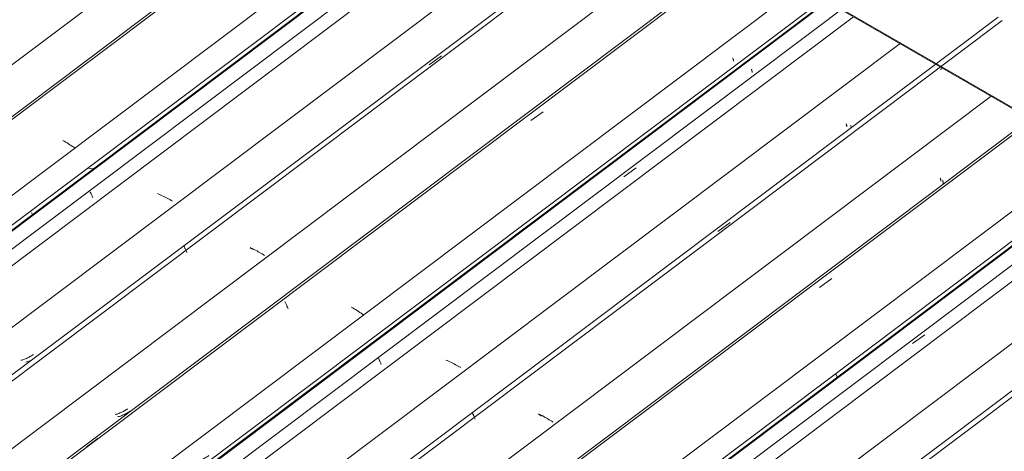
# Model space of a CAD drawing. Header units: metres. Extents: x -16.8 to 29.9, y -11.9 to 37.1.
# Tile 129 of 202: x 20.8 to 22.2, y -5.4 to -4.8. Entities that reach past the tile are written whole.
import ezdxf

# ---------------------------------------------------------------- set-up
doc = ezdxf.new("R2010")
doc.units = ezdxf.units.M
doc.layers.add('A-GLAZ-CWMG', color=7, linetype='Continuous', lineweight=5)
doc.layers.add('A-ROOF-OTLN', color=7, linetype='Continuous', lineweight=5)

# ---------------------------------------------------------------- blocks, each defined once
blk = doc.blocks.new('FP_682-ISO_04')
at = {"layer": 'A-GLAZ-CWMG'}
blk.add_line((5.0004, -4.4935), (3.0271, -5.9746), dxfattribs=at)
blk = doc.blocks.new('FP_683-ISO_04')
at = {"layer": 'A-GLAZ-CWMG', "color": 9, "true_color": 0xc0c0c0}
for p, q in [((4.9883, -4.6389), (4.9885, -4.6395)), ((4.9885, -4.6395), (4.9887, -4.64)), ((4.9887, -4.64), (4.9889, -4.6405)), ((4.9889, -4.6405), (4.989, -4.641)), ((4.989, -4.641), (4.9892, -4.6414)), ((4.9892, -4.6414), (4.9893, -4.6418)), ((4.9893, -4.6418), (4.9893, -4.6422)), ((4.9893, -4.6422), (4.9894, -4.6425)), ((4.9894, -4.6425), (4.9894, -4.6427)), ((4.9894, -4.6427), (4.9895, -4.643)), ((4.9895, -4.6432), (4.9894, -4.6433)), ((4.9894, -4.6433), (4.9894, -4.6434)), ((4.9895, -4.643), (4.9895, -4.6432)), ((4.2525, -5.192), (4.2511, -5.1924)), ((4.254, -5.1916), (4.2525, -5.192)), ((4.2554, -5.1911), (4.254, -5.1916)), ((4.2568, -5.1907), (4.2554, -5.1911)), ((4.2581, -5.1901), (4.2568, -5.1907)), ((4.2595, -5.1896), (4.2581, -5.1901)), ((4.2608, -5.189), (4.2595, -5.1896)), ((4.2621, -5.1883), (4.2608, -5.189)), ((4.2634, -5.1877), (4.2621, -5.1883)), ((4.2647, -5.187), (4.2634, -5.1877)), ((4.2659, -5.1862), (4.2647, -5.187)), ((4.2672, -5.1854), (4.2659, -5.1862)), ((4.2683, -5.1846), (4.2672, -5.1854))]:
    blk.add_line(p, q, dxfattribs=at)
blk = doc.blocks.new('FP_684-ISO_04')
at = {"layer": 'A-GLAZ-CWMG'}
blk.add_line((3.1355, -6.0501), (5.1185, -4.5617), dxfattribs=at)
blk = doc.blocks.new('Rectangular Mullion - Telha Fibrocimento - Ondulada-1868137-ISO_04')
at = {"layer": 'A-GLAZ-CWMG', "true_color": 0xc0c0c0}
h = blk.add_hatch(dxfattribs=at)
h.set_pattern_fill('FP_72', color=9, style=0, pattern_type=2)
h.set_pattern_definition([(352.943, (3.936, -7.038), (0.5141535, 0.073651), [0.02137, -0.36719, 0.02137, -2.44]), (352.943, (3.936, -7.038), (0.5141535, 0.073651), [-0.40993, -0.36719, 0.02137, -0.75575, -1.295]), (352.943, (3.936, -7.038), (0.5141535, 0.073651), [-1.554, 0.02137, -0.36719, 0.02137, -0.88527]), (352.943, (3.936, -7.038), (0.5141535, 0.073651), [-1.964, -0.23767, 0.02137, -0.62623]), (116.867, (4.128, -6.993), (-0.368394, 0.452577), [0.02347, -0.40317, 0.02347, -2.679]), (116.867, (4.128, -6.993), (-0.368394, 0.452577), [-0.4501, -0.40317, 0.02347, -0.82981, -1.422]), (116.867, (4.128, -6.993), (-0.368394, 0.452577), [-1.707, 0.02347, -0.40317, 0.02347, -0.97202]), (116.867, (4.128, -6.993), (-0.368394, 0.452577), [-2.157, -0.26096, 0.02347, -0.6876]), (239.918, (4.193, -6.726), (-0.1457585, -0.5262284), [0.02116, -0.36351, 0.02116, -2.415]), (239.918, (4.193, -6.726), (-0.1457585, -0.5262284), [-0.40582, -0.36351, 0.02116, -0.74817, -1.282]), (239.918, (4.193, -6.726), (-0.1457585, -0.5262284), [-1.539, 0.02116, -0.36351, 0.02116, -0.87639]), (239.918, (4.193, -6.726), (-0.1457585, -0.5262284), [-1.944, -0.23528, 0.02116, -0.61995])])
h.paths.add_polyline_path([(3.1389, -6.0462), (5.1175, -4.5611), (5.1126, -4.5583), (3.1359, -6.0419)])
at = {"layer": 'A-GLAZ-CWMG'}
for p, q in [((3.1359, -6.0419), (5.1126, -4.5583)), ((3.1389, -6.0462), (5.1175, -4.5611))]:
    blk.add_line(p, q, dxfattribs=at)
for name in ['FP_682-ISO_04', 'FP_684-ISO_04', 'FP_683-ISO_04']:
    blk.add_blockref(name, (0, 0), dxfattribs=at)
blk = doc.blocks.new('FP_696-ISO_04')
at = {"layer": 'A-GLAZ-CWMG'}
blk.add_line((5.0901, -4.4302), (3.0324, -5.9746), dxfattribs=at)
at = {"layer": 'A-GLAZ-CWMG', "color": 9, "true_color": 0xc0c0c0}
for p, q in [((4.4664, -4.9821), (4.4644, -4.981)), ((4.4684, -4.9833), (4.4664, -4.9821)), ((4.4703, -4.9845), (4.4684, -4.9833)), ((4.4722, -4.9857), (4.4703, -4.9845)), ((4.4741, -4.9869), (4.4722, -4.9857)), ((4.476, -4.9881), (4.4741, -4.9869)), ((4.4778, -4.9893), (4.476, -4.9881)), ((4.4795, -4.9905), (4.4778, -4.9893)), ((4.4812, -4.9918), (4.4795, -4.9905))]:
    blk.add_line(p, q, dxfattribs=at)
blk = doc.blocks.new('FP_698-ISO_04')
at = {"layer": 'A-GLAZ-CWMG'}
blk.add_line((5.2232, -4.508), (3.1655, -6.0524), dxfattribs=at)
at = {"layer": 'A-GLAZ-CWMG', "color": 9, "true_color": 0xc0c0c0}
for p, q in [((4.502, -5.0514), (4.5022, -5.0519)), ((4.5022, -5.0519), (4.5024, -5.0525)), ((4.5024, -5.0525), (4.5027, -5.0531)), ((4.5027, -5.0531), (4.503, -5.0537)), ((4.503, -5.0537), (4.5034, -5.0545)), ((4.5034, -5.0545), (4.5037, -5.0552)), ((4.5037, -5.0552), (4.5041, -5.056)), ((4.5041, -5.056), (4.5045, -5.0569)), ((4.5045, -5.0569), (4.5049, -5.0578)), ((4.5049, -5.0578), (4.5053, -5.0587)), ((4.5053, -5.0587), (4.5057, -5.0597))]:
    blk.add_line(p, q, dxfattribs=at)
blk = doc.blocks.new('FP_699-ISO_04')
at = {"layer": 'A-GLAZ-CWMG', "color": 9, "true_color": 0xc0c0c0}
for p, q in [((4.4228, -5.2756), (4.4217, -5.2763)), ((4.4239, -5.2748), (4.4228, -5.2756)), ((4.408, -5.2823), (4.4067, -5.2826)), ((4.4093, -5.2819), (4.408, -5.2823)), ((4.4106, -5.2815), (4.4093, -5.2819)), ((4.4119, -5.2811), (4.4106, -5.2815)), ((4.4132, -5.2806), (4.4119, -5.2811)), ((4.4145, -5.2801), (4.4132, -5.2806)), ((4.4157, -5.2795), (4.4145, -5.2801)), ((4.4169, -5.279), (4.4157, -5.2795)), ((4.4182, -5.2783), (4.4169, -5.279)), ((4.4193, -5.2777), (4.4182, -5.2783)), ((4.4205, -5.277), (4.4193, -5.2777)), ((4.4217, -5.2763), (4.4205, -5.277))]:
    blk.add_line(p, q, dxfattribs=at)
blk = doc.blocks.new('FP_700-ISO_04')
at = {"layer": 'A-GLAZ-CWMG'}
blk.add_line((5.3531, -4.5832), (3.2954, -6.1276), dxfattribs=at)
at = {"layer": 'A-GLAZ-CWMG', "color": 9, "true_color": 0xc0c0c0}
for p, q in [((4.9677, -4.8772), (4.9845, -4.8649)), ((4.6311, -5.1266), (4.6314, -5.1271)), ((4.6314, -5.1271), (4.6316, -5.1276)), ((4.6316, -5.1276), (4.6319, -5.1282)), ((4.6319, -5.1282), (4.6322, -5.1288)), ((4.6322, -5.1288), (4.6325, -5.1295)), ((4.6325, -5.1295), (4.6328, -5.1302)), ((4.6328, -5.1302), (4.6332, -5.131)), ((4.6332, -5.131), (4.6335, -5.1318)), ((4.6335, -5.1318), (4.6339, -5.1327)), ((4.6339, -5.1327), (4.6343, -5.1336)), ((4.6343, -5.1336), (4.6348, -5.1346)), ((4.7239, -5.1296), (4.7219, -5.1286)), ((4.7259, -5.1308), (4.7239, -5.1296))]:
    blk.add_line(p, q, dxfattribs=at)
blk = doc.blocks.new('FP_701-ISO_04')
at = {"layer": 'A-GLAZ-CWMG', "color": 9, "true_color": 0xc0c0c0}
for p, q in [((4.5376, -5.3568), (4.5362, -5.3571)), ((4.5389, -5.3564), (4.5376, -5.3568)), ((4.5402, -5.356), (4.5389, -5.3564)), ((4.5415, -5.3555), (4.5402, -5.356)), ((4.5428, -5.355), (4.5415, -5.3555)), ((4.544, -5.3545), (4.5428, -5.355)), ((4.5453, -5.354), (4.544, -5.3545)), ((4.5465, -5.3534), (4.5453, -5.354)), ((4.5477, -5.3528), (4.5465, -5.3534)), ((4.5489, -5.3521), (4.5477, -5.3528)), ((4.55, -5.3514), (4.5489, -5.3521)), ((4.5512, -5.3507), (4.55, -5.3514)), ((4.5523, -5.35), (4.5512, -5.3507)), ((4.5534, -5.3492), (4.5523, -5.35))]:
    blk.add_line(p, q, dxfattribs=at)
blk = doc.blocks.new('FP_702-ISO_04')
at = {"layer": 'A-GLAZ-CWMG'}
blk.add_line((5.3969, -4.7224), (3.4236, -6.2035), dxfattribs=at)
blk = doc.blocks.new('FP_703-ISO_04')
at = {"layer": 'A-GLAZ-CWMG', "color": 9, "true_color": 0xc0c0c0}
for p, q in [((5.3848, -4.8679), (5.3851, -4.8684)), ((5.3851, -4.8684), (5.3852, -4.869)), ((5.3852, -4.869), (5.3854, -4.8695)), ((5.3854, -4.8695), (5.3855, -4.8699)), ((5.3855, -4.8699), (5.3857, -4.8704)), ((5.3857, -4.8704), (5.3858, -4.8707)), ((5.3858, -4.8707), (5.3859, -4.8711)), ((5.3859, -4.8711), (5.3859, -4.8714)), ((5.3859, -4.8714), (5.386, -4.8717)), ((5.386, -4.8721), (5.3859, -4.8722)), ((5.3859, -4.8722), (5.3859, -4.8723)), ((5.386, -4.8717), (5.386, -4.8719)), ((5.386, -4.8719), (5.386, -4.8721)), ((4.6494, -5.421), (4.648, -5.4214)), ((4.6509, -5.4206), (4.6494, -5.421)), ((4.6523, -5.4201), (4.6509, -5.4206)), ((4.6536, -5.4196), (4.6523, -5.4201)), ((4.655, -5.419), (4.6536, -5.4196)), ((4.6563, -5.4185), (4.655, -5.419)), ((4.6577, -5.4178), (4.6563, -5.4185)), ((4.659, -5.4172), (4.6577, -5.4178)), ((4.6602, -5.4165), (4.659, -5.4172)), ((4.6615, -5.4157), (4.6602, -5.4165)), ((4.6627, -5.415), (4.6615, -5.4157)), ((4.6639, -5.4142), (4.6627, -5.415)), ((4.6651, -5.4133), (4.6639, -5.4142))]:
    blk.add_line(p, q, dxfattribs=at)
blk = doc.blocks.new('FP_704-ISO_04')
at = {"layer": 'A-GLAZ-CWMG'}
blk.add_line((3.532, -6.279), (5.515, -4.7906), dxfattribs=at)
blk = doc.blocks.new('Rectangular Mullion - Telha Fibrocimento - Ondulada-V687-ISO_04')
at = {"layer": 'A-GLAZ-CWMG', "true_color": 0xc0c0c0}
h = blk.add_hatch(dxfattribs=at)
h.set_pattern_fill('FP_73', color=9, style=0, pattern_type=2)
h.set_pattern_definition([(352.943, (4.106, -6.944), (0.5141535, 0.073651), [0.02137, -0.36719, 0.02137, -2.44]), (352.943, (4.106, -6.944), (0.5141535, 0.073651), [-0.40993, -0.36719, 0.02137, -0.75575, -1.295]), (352.943, (4.106, -6.944), (0.5141535, 0.073651), [-1.554, 0.02137, -0.36719, 0.02137, -0.88527]), (352.943, (4.106, -6.944), (0.5141535, 0.073651), [-1.964, -0.23767, 0.02137, -0.62623]), (116.867, (4.299, -6.899), (-0.368394, 0.452577), [0.02347, -0.40317, 0.02347, -2.679]), (116.867, (4.299, -6.899), (-0.368394, 0.452577), [-0.4501, -0.40317, 0.02347, -0.82981, -1.422]), (116.867, (4.299, -6.899), (-0.368394, 0.452577), [-1.707, 0.02347, -0.40317, 0.02347, -0.97202]), (116.867, (4.299, -6.899), (-0.368394, 0.452577), [-2.157, -0.26096, 0.02347, -0.6876]), (239.918, (4.363, -6.632), (-0.1457585, -0.526228), [0.02116, -0.36351, 0.02116, -2.415]), (239.918, (4.363, -6.632), (-0.1457585, -0.526228), [-0.40582, -0.36351, 0.02116, -0.74817, -1.282]), (239.918, (4.363, -6.632), (-0.1457585, -0.526228), [-1.539, 0.02116, -0.36351, 0.02116, -0.87639]), (239.918, (4.363, -6.632), (-0.1457585, -0.526228), [-1.944, -0.23528, 0.02116, -0.61995])])
h.paths.add_polyline_path([(3.5354, -6.2751), (5.514, -4.7901), (5.5091, -4.7872), (3.5324, -6.2709)])
at = {"layer": 'A-GLAZ-CWMG'}
for p, q in [((2.9695, -5.9467), (4.9468, -4.4626)), ((3.1045, -6.0247), (5.0819, -4.5406)), ((3.5324, -6.2709), (5.5091, -4.7872)), ((3.5354, -6.2751), (5.514, -4.7901))]:
    blk.add_line(p, q, dxfattribs=at)
for name in ['FP_696-ISO_04', 'FP_698-ISO_04', 'FP_700-ISO_04', 'FP_702-ISO_04', 'FP_699-ISO_04', 'FP_704-ISO_04', 'FP_701-ISO_04', 'FP_703-ISO_04']:
    blk.add_blockref(name, (0, 0), dxfattribs=at)
blk = doc.blocks.new('FP_712-ISO_04')
at = {"layer": 'A-GLAZ-CWMG'}
blk.add_line((5.1541, -4.5826), (3.1805, -6.0639), dxfattribs=at)
at = {"layer": 'A-GLAZ-CWMG', "color": 9, "true_color": 0xc0c0c0}
for p, q in [((4.5963, -5.0547), (4.5943, -5.0539)), ((4.5982, -5.0556), (4.5963, -5.0547)), ((4.6002, -5.0565), (4.5982, -5.0556)), ((4.6021, -5.0574), (4.6002, -5.0565)), ((4.604, -5.0583), (4.6021, -5.0574)), ((4.6059, -5.0593), (4.604, -5.0583)), ((4.6077, -5.0603), (4.6059, -5.0593)), ((4.6096, -5.0613), (4.6077, -5.0603)), ((4.6114, -5.0623), (4.6096, -5.0613)), ((4.6131, -5.0633), (4.6114, -5.0623)), ((4.6149, -5.0644), (4.6131, -5.0633))]:
    blk.add_line(p, q, dxfattribs=at)
blk = doc.blocks.new('FP_713-ISO_04')
at = {"layer": 'A-GLAZ-CWMG', "color": 9, "true_color": 0xc0c0c0}
for p, q in [((4.415, -5.2848), (4.4136, -5.2852)), ((4.4165, -5.2843), (4.415, -5.2848)), ((4.4179, -5.2839), (4.4165, -5.2843)), ((4.4193, -5.2833), (4.4179, -5.2839)), ((4.4206, -5.2828), (4.4193, -5.2833))]:
    blk.add_line(p, q, dxfattribs=at)
blk = doc.blocks.new('FP_714-ISO_04')
at = {"layer": 'A-GLAZ-CWMG'}
blk.add_line((5.3586, -4.5875), (3.3009, -6.1319), dxfattribs=at)
at = {"layer": 'A-GLAZ-CWMG', "color": 9, "true_color": 0xc0c0c0}
for p, q in [((4.7237, -5.1288), (4.7218, -5.1278)), ((4.7256, -5.1297), (4.7237, -5.1288)), ((4.7275, -5.1307), (4.7256, -5.1297)), ((4.7293, -5.1317), (4.7275, -5.1307)), ((4.7312, -5.1327), (4.7293, -5.1317)), ((4.733, -5.1337), (4.7312, -5.1327)), ((4.7347, -5.1347), (4.733, -5.1337)), ((4.7365, -5.1358), (4.7347, -5.1347)), ((4.7382, -5.1368), (4.7365, -5.1358)), ((4.7399, -5.1379), (4.7382, -5.1368)), ((4.7415, -5.139), (4.7399, -5.1379))]:
    blk.add_line(p, q, dxfattribs=at)
blk = doc.blocks.new('FP_715-ISO_04')
at = {"layer": 'A-GLAZ-CWMG', "color": 9, "true_color": 0xc0c0c0}
for p, q in [((4.5505, -5.3563), (4.5492, -5.3569)), ((4.5517, -5.3556), (4.5505, -5.3563)), ((4.553, -5.3549), (4.5517, -5.3556)), ((4.5542, -5.3541), (4.553, -5.3549)), ((4.5554, -5.3533), (4.5542, -5.3541)), ((4.5566, -5.3525), (4.5554, -5.3533)), ((4.5409, -5.36), (4.5395, -5.3604)), ((4.5423, -5.3596), (4.5409, -5.36)), ((4.5437, -5.3592), (4.5423, -5.3596)), ((4.5451, -5.3587), (4.5437, -5.3592)), ((4.5465, -5.3581), (4.5451, -5.3587)), ((4.5478, -5.3575), (4.5465, -5.3581)), ((4.5492, -5.3569), (4.5478, -5.3575))]:
    blk.add_line(p, q, dxfattribs=at)
blk = doc.blocks.new('FP_716-ISO_04')
at = {"layer": 'A-GLAZ-CWMG'}
blk.add_line((5.4865, -4.6591), (3.4289, -6.2035), dxfattribs=at)
at = {"layer": 'A-GLAZ-CWMG', "color": 9, "true_color": 0xc0c0c0}
for p, q in [((5.1073, -4.9538), (5.1242, -4.9416)), ((4.7695, -5.2022), (4.7699, -5.2029)), ((4.7699, -5.2029), (4.7703, -5.2038)), ((4.7703, -5.2038), (4.7706, -5.2046)), ((4.7706, -5.2046), (4.7711, -5.2055)), ((4.7711, -5.2055), (4.7715, -5.2065)), ((4.7715, -5.2065), (4.772, -5.2076)), ((4.772, -5.2076), (4.7724, -5.2086)), ((4.7724, -5.2086), (4.7729, -5.2098)), ((4.7729, -5.2098), (4.7734, -5.211)), ((4.7734, -5.211), (4.774, -5.2122)), ((4.8627, -5.2108), (4.8607, -5.2096)), ((4.8648, -5.212), (4.8627, -5.2108)), ((4.8667, -5.2132), (4.8648, -5.212)), ((4.8687, -5.2144), (4.8667, -5.2132)), ((4.8706, -5.2156), (4.8687, -5.2144)), ((4.8725, -5.2169), (4.8706, -5.2156)), ((4.8743, -5.2181), (4.8725, -5.2169)), ((4.8761, -5.2194), (4.8743, -5.2181)), ((4.8778, -5.2206), (4.8761, -5.2194)), ((4.4964, -5.4019), (4.5131, -5.3894))]:
    blk.add_line(p, q, dxfattribs=at)
blk = doc.blocks.new('FP_717-ISO_04')
at = {"layer": 'A-GLAZ-CWMG', "color": 9, "true_color": 0xc0c0c0}
for p, q in [((5.4104, -4.8833), (5.4106, -4.8839)), ((5.4106, -4.8839), (5.4108, -4.8844)), ((5.4108, -4.8844), (5.411, -4.8849)), ((5.411, -4.8849), (5.4111, -4.8854)), ((5.4111, -4.8854), (5.4112, -4.8858)), ((5.4112, -4.8858), (5.4113, -4.8862)), ((5.4113, -4.8862), (5.4114, -4.8865)), ((5.4114, -4.8865), (5.4115, -4.8868)), ((5.4115, -4.8876), (5.4114, -4.8877)), ((5.4115, -4.8868), (5.4115, -4.8871)), ((5.4115, -4.8871), (5.4115, -4.8873)), ((5.4115, -4.8873), (5.4115, -4.8875)), ((5.4115, -4.8875), (5.4115, -4.8876))]:
    blk.add_line(p, q, dxfattribs=at)
blk = doc.blocks.new('FP_718-ISO_04')
at = {"layer": 'A-GLAZ-CWMG'}
blk.add_line((5.6197, -4.7369), (3.562, -6.2813), dxfattribs=at)
at = {"layer": 'A-GLAZ-CWMG', "color": 9, "true_color": 0xc0c0c0}
for p, q in [((5.2352, -5.031), (5.252, -5.0187)), ((4.8983, -5.2803), (4.8985, -5.2808)), ((4.8985, -5.2808), (4.8987, -5.2813)), ((4.8987, -5.2813), (4.899, -5.2819)), ((4.899, -5.2819), (4.8993, -5.2826)), ((4.8993, -5.2826), (4.8996, -5.2833)), ((4.8996, -5.2833), (4.9, -5.284)), ((4.9, -5.284), (4.9003, -5.2848)), ((4.9003, -5.2848), (4.9007, -5.2856)), ((4.9007, -5.2856), (4.9011, -5.2865)), ((4.9011, -5.2865), (4.9015, -5.2875)), ((4.9015, -5.2875), (4.902, -5.2884))]:
    blk.add_line(p, q, dxfattribs=at)
blk = doc.blocks.new('FP_719-ISO_04')
at = {"layer": 'A-GLAZ-CWMG', "color": 9, "true_color": 0xc0c0c0}
for p, q in [((5.5405, -4.9581), (5.5407, -4.9587)), ((5.5407, -4.9587), (5.5409, -4.9592)), ((5.5409, -4.9592), (5.541, -4.9597)), ((5.541, -4.9597), (5.5412, -4.9602)), ((5.5412, -4.9602), (5.5413, -4.9606)), ((5.5413, -4.9606), (5.5414, -4.961)), ((5.5414, -4.961), (5.5415, -4.9613)), ((5.5415, -4.9624), (5.5414, -4.9625)), ((5.5415, -4.9613), (5.5415, -4.9616)), ((5.5415, -4.9616), (5.5416, -4.9619)), ((5.5416, -4.9621), (5.5415, -4.9623)), ((5.5415, -4.9623), (5.5415, -4.9624)), ((5.5416, -4.9619), (5.5416, -4.9621))]:
    blk.add_line(p, q, dxfattribs=at)
blk = doc.blocks.new('FP_720-ISO_04')
at = {"layer": 'A-GLAZ-CWMG'}
blk.add_line((5.7495, -4.8121), (3.6919, -6.3565), dxfattribs=at)
at = {"layer": 'A-GLAZ-CWMG', "color": 9, "true_color": 0xc0c0c0}
for p, q in [((5.6702, -4.8838), (5.6729, -4.8818)), ((5.3643, -5.1061), (5.3811, -5.0938)), ((5.0274, -5.3555), (5.0276, -5.356)), ((5.0276, -5.356), (5.0278, -5.3565)), ((5.0278, -5.3565), (5.0281, -5.3571)), ((5.0281, -5.3571), (5.0284, -5.3577)), ((5.0284, -5.3577), (5.0287, -5.3583)), ((5.0287, -5.3583), (5.029, -5.3591)), ((5.029, -5.3591), (5.0294, -5.3598)), ((5.0294, -5.3598), (5.0297, -5.3606)), ((5.0297, -5.3606), (5.0301, -5.3615)), ((5.0301, -5.3615), (5.0305, -5.3624)), ((5.0305, -5.3624), (5.031, -5.3633)), ((5.1201, -5.3582), (5.1181, -5.3571)), ((5.1222, -5.3593), (5.1201, -5.3582))]:
    blk.add_line(p, q, dxfattribs=at)
blk = doc.blocks.new('FP_721-ISO_04')
at = {"layer": 'A-GLAZ-CWMG', "color": 9, "true_color": 0xc0c0c0}
for p, q in [((5.6699, -5.0326), (5.6701, -5.0332)), ((5.6701, -5.0332), (5.6702, -5.0337)), ((5.6702, -5.0337), (5.6704, -5.0342)), ((5.6704, -5.0342), (5.6705, -5.0346)), ((5.6705, -5.0346), (5.6707, -5.0351)), ((5.6707, -5.0351), (5.6708, -5.0354)), ((5.6708, -5.0354), (5.6708, -5.0358)), ((5.6708, -5.0358), (5.6709, -5.0361)), ((5.6709, -5.0369), (5.6708, -5.037)), ((5.6709, -5.0361), (5.6709, -5.0363)), ((5.6709, -5.0363), (5.6709, -5.0366)), ((5.6709, -5.0366), (5.6709, -5.0367)), ((5.6709, -5.0367), (5.6709, -5.0369))]:
    blk.add_line(p, q, dxfattribs=at)
blk = doc.blocks.new('FP_722-ISO_04')
at = {"layer": 'A-GLAZ-CWMG'}
blk.add_line((5.7934, -4.9513), (3.8201, -6.4324), dxfattribs=at)
blk = doc.blocks.new('FP_723-ISO_04')
at = {"layer": 'A-GLAZ-CWMG', "color": 9, "true_color": 0xc0c0c0}
for p, q in [((5.7814, -5.0968), (5.7816, -5.0974)), ((5.7816, -5.0974), (5.7818, -5.0979)), ((5.7818, -5.0979), (5.782, -5.0984)), ((5.782, -5.0984), (5.7821, -5.0989)), ((5.7821, -5.0989), (5.7822, -5.0993)), ((5.7822, -5.0993), (5.7824, -5.0997)), ((5.7824, -5.0997), (5.7824, -5.1)), ((5.7824, -5.1), (5.7825, -5.1003)), ((5.7825, -5.1011), (5.7824, -5.1012)), ((5.7825, -5.1003), (5.7825, -5.1006)), ((5.7825, -5.1006), (5.7825, -5.1008)), ((5.7825, -5.1008), (5.7825, -5.101)), ((5.7825, -5.101), (5.7825, -5.1011)), ((5.0464, -5.65), (5.045, -5.6504)), ((5.0478, -5.6495), (5.0464, -5.65)), ((5.0492, -5.649), (5.0478, -5.6495)), ((5.0506, -5.6485), (5.0492, -5.649)), ((5.0519, -5.6479), (5.0506, -5.6485)), ((5.0532, -5.6473), (5.0519, -5.6479)), ((5.0546, -5.6467), (5.0532, -5.6473)), ((5.0558, -5.646), (5.0546, -5.6467)), ((5.0571, -5.6453), (5.0558, -5.646)), ((5.0583, -5.6445), (5.0571, -5.6453)), ((5.0595, -5.6437), (5.0583, -5.6445)), ((5.0607, -5.6429), (5.0595, -5.6437))]:
    blk.add_line(p, q, dxfattribs=at)
blk = doc.blocks.new('FP_724-ISO_04')
at = {"layer": 'A-GLAZ-CWMG'}
blk.add_line((3.9285, -6.5079), (5.9115, -5.0196), dxfattribs=at)
blk = doc.blocks.new('Rectangular Mullion - Telha Fibrocimento - Ondulada-V707-ISO_04')
at = {"layer": 'A-GLAZ-CWMG', "true_color": 0xc0c0c0}
h = blk.add_hatch(dxfattribs=at)
h.set_pattern_fill('FP_74', color=9, style=0, pattern_type=2)
h.set_pattern_definition([(352.943, (4.277, -6.85), (0.5141535, 0.073651), [0.02137, -0.36719, 0.02137, -2.44]), (352.943, (4.277, -6.85), (0.5141535, 0.073651), [-0.40993, -0.36719, 0.02137, -0.75575, -1.295]), (352.943, (4.277, -6.85), (0.5141535, 0.073651), [-1.554, 0.02137, -0.36719, 0.02137, -0.88527]), (352.943, (4.277, -6.85), (0.5141535, 0.073651), [-1.964, -0.23767, 0.02137, -0.62623]), (116.867, (4.469, -6.805), (-0.368394, 0.452577), [0.02347, -0.40317, 0.02347, -2.679]), (116.867, (4.469, -6.805), (-0.368394, 0.452577), [-0.4501, -0.40317, 0.02347, -0.82981, -1.422]), (116.867, (4.469, -6.805), (-0.368394, 0.452577), [-1.707, 0.02347, -0.40317, 0.02347, -0.97202]), (116.867, (4.469, -6.805), (-0.368394, 0.452577), [-2.157, -0.26096, 0.02347, -0.6876]), (239.918, (4.534, -6.538), (-0.1457585, -0.526228), [0.02116, -0.36351, 0.02116, -2.415]), (239.918, (4.534, -6.538), (-0.1457585, -0.526228), [-0.40582, -0.36351, 0.02116, -0.74817, -1.282]), (239.918, (4.534, -6.538), (-0.1457585, -0.526228), [-1.539, 0.02116, -0.36351, 0.02116, -0.87639]), (239.918, (4.534, -6.538), (-0.1457585, -0.526228), [-1.944, -0.23528, 0.02116, -0.61995])])
h.paths.add_polyline_path([(3.9319, -6.504), (5.9105, -5.019), (5.9056, -5.0161), (3.9289, -6.4998)])
at = {"layer": 'A-GLAZ-CWMG'}
for p, q in [((3.2409, -6.1034), (5.2182, -4.6193)), ((3.366, -6.1756), (5.3433, -4.6915)), ((3.501, -6.2536), (5.4784, -4.7695)), ((3.9289, -6.4998), (5.9056, -5.0161)), ((3.9319, -6.504), (5.9105, -5.019))]:
    blk.add_line(p, q, dxfattribs=at)
for name in ['FP_712-ISO_04', 'FP_714-ISO_04', 'FP_716-ISO_04', 'FP_713-ISO_04', 'FP_718-ISO_04', 'FP_715-ISO_04', 'FP_720-ISO_04', 'FP_717-ISO_04', 'FP_722-ISO_04', 'FP_719-ISO_04', 'FP_724-ISO_04', 'FP_721-ISO_04', 'FP_723-ISO_04']:
    blk.add_blockref(name, (0, 0), dxfattribs=at)
blk = doc.blocks.new('FP_732-ISO_04')
at = {"layer": 'A-GLAZ-CWMG'}
blk.add_line((5.5505, -4.8115), (3.5769, -6.2928), dxfattribs=at)
at = {"layer": 'A-GLAZ-CWMG', "color": 9, "true_color": 0xc0c0c0}
for p, q in [((4.9924, -5.2832), (4.9904, -5.2824)), ((4.9943, -5.284), (4.9924, -5.2832)), ((4.9963, -5.2849), (4.9943, -5.284)), ((4.9982, -5.2858), (4.9963, -5.2849)), ((5.0001, -5.2868), (4.9982, -5.2858)), ((5.002, -5.2877), (5.0001, -5.2868)), ((5.0039, -5.2887), (5.002, -5.2877)), ((5.0057, -5.2897), (5.0039, -5.2887)), ((5.0075, -5.2907), (5.0057, -5.2897)), ((5.0093, -5.2917), (5.0075, -5.2907)), ((5.011, -5.2928), (5.0093, -5.2917))]:
    blk.add_line(p, q, dxfattribs=at)
blk = doc.blocks.new('FP_733-ISO_04')
at = {"layer": 'A-GLAZ-CWMG', "color": 9, "true_color": 0xc0c0c0}
for p, q in [((5.5467, -4.9606), (5.5469, -4.9611)), ((5.5469, -4.9611), (5.5471, -4.9617)), ((5.5471, -4.9617), (5.5473, -4.9622)), ((5.5473, -4.9622), (5.5475, -4.9626)), ((5.5475, -4.9626), (5.5476, -4.9631)), ((5.5476, -4.9631), (5.5477, -4.9635))]:
    blk.add_line(p, q, dxfattribs=at)
blk = doc.blocks.new('FP_734-ISO_04')
at = {"layer": 'A-GLAZ-CWMG'}
blk.add_line((5.7551, -4.8164), (3.6974, -6.3608), dxfattribs=at)
at = {"layer": 'A-GLAZ-CWMG', "color": 9, "true_color": 0xc0c0c0}
for p, q in [((5.1199, -5.3572), (5.118, -5.3563)), ((5.1218, -5.3582), (5.1199, -5.3572)), ((5.1237, -5.3591), (5.1218, -5.3582)), ((5.1255, -5.3601), (5.1237, -5.3591)), ((5.1273, -5.3611), (5.1255, -5.3601)), ((5.1292, -5.3621), (5.1273, -5.3611)), ((5.1309, -5.3632), (5.1292, -5.3621)), ((5.1327, -5.3642), (5.1309, -5.3632)), ((5.1344, -5.3653), (5.1327, -5.3642)), ((5.1361, -5.3663), (5.1344, -5.3653)), ((5.1377, -5.3674), (5.1361, -5.3663))]:
    blk.add_line(p, q, dxfattribs=at)
blk = doc.blocks.new('FP_735-ISO_04')
at = {"layer": 'A-GLAZ-CWMG', "color": 9, "true_color": 0xc0c0c0}
for p, q in [((5.673, -5.0359), (5.6732, -5.0365)), ((5.6732, -5.0365), (5.6734, -5.037)), ((5.6734, -5.037), (5.6735, -5.0375)), ((5.6735, -5.0375), (5.6737, -5.0379)), ((5.6737, -5.0379), (5.6738, -5.0384)), ((5.6738, -5.0384), (5.6739, -5.0387)), ((5.6739, -5.0387), (5.674, -5.0391)), ((5.674, -5.0391), (5.674, -5.0394)), ((5.674, -5.0394), (5.6741, -5.0396)), ((5.6741, -5.04), (5.674, -5.0402)), ((5.674, -5.0402), (5.674, -5.0403)), ((5.6741, -5.0396), (5.6741, -5.0399)), ((5.6741, -5.0399), (5.6741, -5.04))]:
    blk.add_line(p, q, dxfattribs=at)
blk = doc.blocks.new('FP_736-ISO_04')
at = {"layer": 'A-GLAZ-CWMG'}
blk.add_line((5.883, -4.888), (3.8253, -6.4324), dxfattribs=at)
at = {"layer": 'A-GLAZ-CWMG', "color": 9, "true_color": 0xc0c0c0}
blk.add_line((5.5039, -5.1827), (5.5208, -5.1705), dxfattribs=at)
blk = doc.blocks.new('FP_738-ISO_04')
at = {"layer": 'A-GLAZ-CWMG'}
blk.add_line((6.0162, -4.9659), (3.9585, -6.5103), dxfattribs=at)
at = {"layer": 'A-GLAZ-CWMG', "color": 9, "true_color": 0xc0c0c0}
blk.add_line((5.6317, -5.2598), (5.6485, -5.2476), dxfattribs=at)
blk = doc.blocks.new('FP_740-ISO_04')
at = {"layer": 'A-GLAZ-CWMG'}
blk.add_line((6.146, -5.041), (4.0883, -6.5854), dxfattribs=at)
blk = doc.blocks.new('FP_743-ISO_04')
at = {"layer": 'A-GLAZ-CWMG', "color": 9, "true_color": 0xc0c0c0}
for p, q in [((6.1781, -5.3258), (6.1783, -5.3264)), ((6.1783, -5.3264), (6.1785, -5.3269)), ((6.1785, -5.3269), (6.1786, -5.3274)), ((6.1786, -5.3274), (6.1788, -5.3278)), ((6.1788, -5.3278), (6.1789, -5.3282)), ((6.1789, -5.3282), (6.179, -5.3286)), ((6.179, -5.3286), (6.1791, -5.3289)), ((6.1791, -5.3289), (6.1791, -5.3292)), ((6.1791, -5.3292), (6.1791, -5.3294)), ((6.1791, -5.3294), (6.1791, -5.3296)), ((6.1791, -5.3296), (6.1791, -5.3298)), ((6.1791, -5.33), (6.179, -5.3301)), ((6.1791, -5.3298), (6.1791, -5.33)), ((5.4435, -5.879), (5.442, -5.8794)), ((5.4448, -5.8785), (5.4435, -5.879)), ((5.4462, -5.8779), (5.4448, -5.8785)), ((5.4476, -5.8774), (5.4462, -5.8779)), ((5.4489, -5.8768), (5.4476, -5.8774)), ((5.4502, -5.8761), (5.4489, -5.8768)), ((5.4515, -5.8754), (5.4502, -5.8761)), ((5.4528, -5.8747), (5.4515, -5.8754)), ((5.454, -5.874), (5.4528, -5.8747)), ((5.4552, -5.8732), (5.454, -5.874)), ((5.4564, -5.8724), (5.4552, -5.8732))]:
    blk.add_line(p, q, dxfattribs=at)
blk = doc.blocks.new('Rectangular Mullion - Telha Fibrocimento - Ondulada-V727-ISO_04')
at = {"layer": 'A-GLAZ-CWMG'}
for p, q in [((3.6374, -6.3323), (5.6147, -4.8482)), ((3.7625, -6.4045), (5.7398, -4.9204)), ((3.8975, -6.4825), (5.8748, -4.9984))]:
    blk.add_line(p, q, dxfattribs=at)
for name in ['FP_732-ISO_04', 'FP_734-ISO_04', 'FP_736-ISO_04', 'FP_733-ISO_04', 'FP_738-ISO_04', 'FP_735-ISO_04', 'FP_740-ISO_04', 'FP_743-ISO_04']:
    blk.add_blockref(name, (0, 0), dxfattribs=at)
blk = doc.blocks.new('FP_752-ISO_04')
at = {"layer": 'A-GLAZ-CWMG'}
blk.add_line((5.947, -5.0404), (3.9734, -6.5217), dxfattribs=at)
blk = doc.blocks.new('FP_754-ISO_04')
at = {"layer": 'A-GLAZ-CWMG'}
blk.add_line((6.1516, -5.0454), (4.0939, -6.5898), dxfattribs=at)
blk = doc.blocks.new('Rectangular Mullion - Telha Fibrocimento - Ondulada-V747-ISO_04')
at = {"layer": 'A-GLAZ-CWMG'}
blk.add_line((4.0338, -6.5612), (6.0112, -5.0771), dxfattribs=at)
for name in ['FP_752-ISO_04', 'FP_754-ISO_04']:
    blk.add_blockref(name, (0, 0), dxfattribs=at)

msp = doc.modelspace()

# ---------------------------------------------------------------- linework, layer by layer
at = {"layer": 'A-ROOF-OTLN'}
for p, q in [((20.827, -4.1578), (22.7574, -5.2723)), ((20.8288, -4.1602), (22.7576, -5.2738))]:
    msp.add_line(p, q, dxfattribs=at)

# ---------------------------------------------------------------- block references
at = {"layer": 'A-GLAZ-CWMG'}
for name in ['Rectangular Mullion - Telha Fibrocimento - Ondulada-1868137-ISO_04', 'Rectangular Mullion - Telha Fibrocimento - Ondulada-V687-ISO_04', 'Rectangular Mullion - Telha Fibrocimento - Ondulada-V707-ISO_04', 'Rectangular Mullion - Telha Fibrocimento - Ondulada-V727-ISO_04', 'Rectangular Mullion - Telha Fibrocimento - Ondulada-V747-ISO_04']:
    msp.add_blockref(name, (16.4058, 0), dxfattribs=at)

doc.saveas('drawing.dxf')
